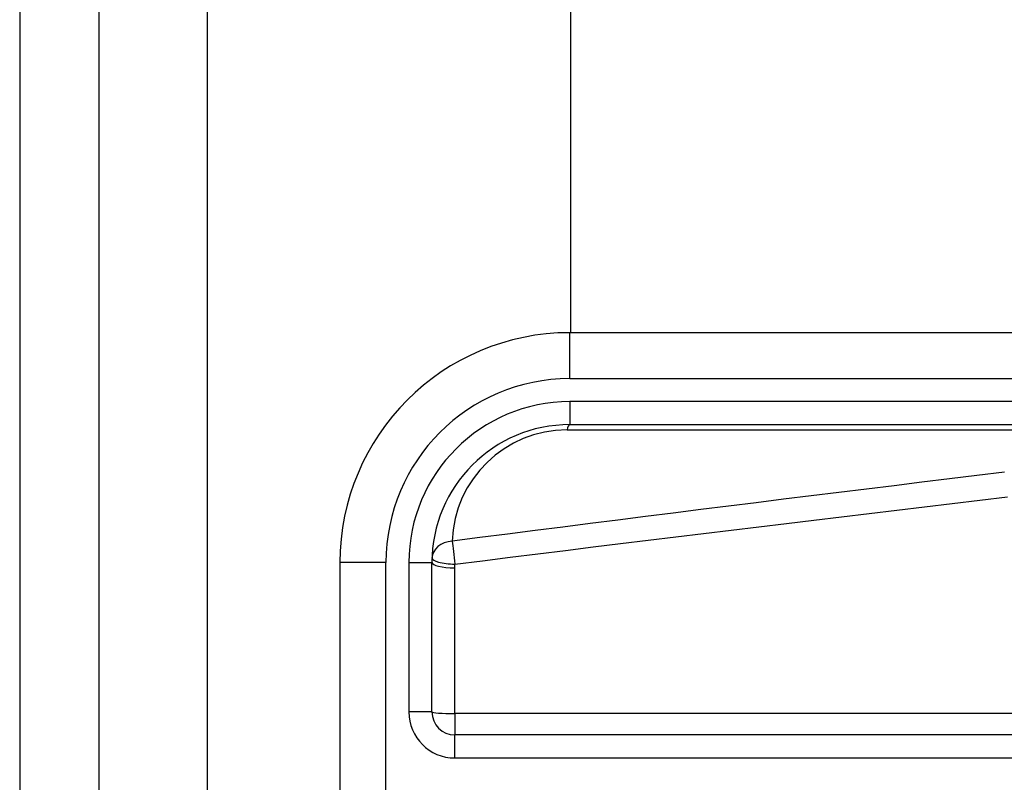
# Model space of a CAD drawing. Header units: inches. Extents: x 5 to 160, y 9 to 87.
# Tile 73 of 203: x 4.73 to 5.574, y 41.774 to 42.427. Entities that reach past the tile are written whole.
import ezdxf

# ---------------------------------------------------------------- set-up
doc = ezdxf.new("R2010")
doc.units = ezdxf.units.IN
doc.header["$MEASUREMENT"] = 0
doc.layers.add('Visible Edges(ANSI)', color=7, linetype='Continuous', lineweight=25)
doc.layers.add('Visible Tangent Edges(ANSI)', color=7, linetype='Continuous', lineweight=25)

msp = doc.modelspace()

# ---------------------------------------------------------------- linework, layer by layer
at = {"layer": 'Visible Edges(ANSI)'}
for p, q in [((4.73025, 62.51508), (4.73025, 21.03408)), ((4.79825, 21.03408), (4.79825, 62.51508)), ((5.20226, 42.15894), (5.20226, 58.04222)), ((5.85055, 42.15894), (5.20149, 42.15894)), ((5.20149, 42.0802), (5.85055, 42.0802)), ((5.00464, 41.96209), (5.00464, 41.58807)), ((5.08338, 41.83412), (5.08338, 41.96209)), ((5.75505, 41.81444), (5.10306, 41.81444))]:
    msp.add_line(p, q, dxfattribs=at)
for centre, radius, start, end in [((5.20149, 41.96209), 0.19685, 90, 180), ((5.20149, 41.96209), 0.11811, 90, 180), ((5.10306, 41.83412), 0.01969, 180, 270)]:
    msp.add_arc(centre, radius, start, end, dxfattribs=at)
at = {"layer": 'Visible Tangent Edges(ANSI)'}
for p, q in [((4.89125, 21.03408), (4.89125, 62.51508)), ((5.20149, 42.11957), (5.20149, 42.15894)), ((5.20149, 42.11957), (5.85055, 42.11957)), ((5.20149, 42.09988), (5.20149, 42.0802)), ((5.85055, 42.09988), (5.20149, 42.09988)), ((5.19917, 42.0756), (5.7483, 42.0756)), ((5.04401, 41.96209), (5.00464, 41.96209)), ((5.04401, 41.58807), (5.04401, 41.96209)), ((5.06369, 41.96209), (5.08338, 41.96209)), ((5.06369, 41.96209), (5.06369, 41.83412)), ((5.10306, 41.83273), (5.10306, 41.95758)), ((5.08338, 41.83412), (5.06369, 41.83412)), ((5.75505, 41.83273), (5.10306, 41.83273)), ((5.10306, 41.83273), (5.10306, 41.81444)), ((5.10306, 41.79475), (5.10306, 41.81444)), ((5.10306, 41.79475), (5.75505, 41.79475))]:
    msp.add_line(p, q, dxfattribs=at)
at = {"layer": 'Visible Tangent Edges(ANSI)', "flags": 128}
for points in [[(5.57403, 42.03947), (5.55036, 42.0366), (5.52669, 42.03371), (5.50302, 42.03082), (5.47936, 42.02792), (5.45569, 42.02502), (5.43203, 42.0221), (5.40836, 42.01918), (5.3847, 42.01624), (5.36104, 42.0133), (5.33737, 42.01035), (5.31371, 42.0074), (5.29005, 42.00443), (5.26639, 42.00145), (5.24273, 41.99847), (5.21908, 41.99548), (5.19542, 41.99247), (5.17176, 41.98946), (5.1481, 41.98644), (5.12445, 41.98342), (5.10079, 41.98038)], [(5.10312, 41.96071), (5.12677, 41.96367), (5.15043, 41.96662), (5.17408, 41.96956), (5.19774, 41.97249), (5.2214, 41.97542), (5.24506, 41.97833), (5.26872, 41.98124), (5.29238, 41.98414), (5.31604, 41.98703), (5.3397, 41.98991), (5.36336, 41.99278), (5.38702, 41.99565), (5.41069, 41.9985), (5.43435, 42.00135), (5.45801, 42.00419), (5.48168, 42.00702), (5.50535, 42.00984), (5.52901, 42.01266), (5.55268, 42.01546), (5.57635, 42.01826)], [(5.10306, 41.95758), (5.10306, 41.95771), (5.10307, 41.95784), (5.10307, 41.95797), (5.10307, 41.9581), (5.10307, 41.95823), (5.10307, 41.95836), (5.10307, 41.95849), (5.10307, 41.95862), (5.10307, 41.95875), (5.10307, 41.95888), (5.10308, 41.95902), (5.10308, 41.95915), (5.10308, 41.95928), (5.10308, 41.95941), (5.10309, 41.95954), (5.10309, 41.95967), (5.10309, 41.9598), (5.10309, 41.95993), (5.1031, 41.96006), (5.1031, 41.96019), (5.1031, 41.96032), (5.10311, 41.96045), (5.10311, 41.96058), (5.10312, 41.96071)]]:
    msp.add_lwpolyline(points, dxfattribs=at)
at = {"layer": 'Visible Tangent Edges(ANSI)'}
for centre, radius, start, end in [((5.20149, 41.96209), 0.15748, 90, 180), ((5.20149, 41.96209), 0.1378, 90, 180), ((5.19917, 41.97718), 0.09843, 90, 178.13375), ((5.10306, 41.83412), 0.03937, 180, 270)]:
    msp.add_arc(centre, radius, start, end, dxfattribs=at)
for centre, major_axis, ratio, start_param, end_param in [((5.20149, 42.06051), (0, 0.01969), 0.183721, 0, 0.697296), ((5.10312, 41.96529), (-0.01967, 0.00064), 0.770235, 4.855758, 6.283185), ((5.10312, 41.96529), (-0.00251, 0.01952), 0.030516, 0.6835, 1.803862), ((5.10312, 41.96529), (-0.01967, 0.00064), 0.232745, 0, 1.57838), ((5.10306, 41.96209), (-0.01969, 0), 0.228742, 0, 1.570796), ((5.10306, 41.83412), (-0.01969, 0), 0.07065, 0, 1.570796)]:
    msp.add_ellipse(centre, major_axis=major_axis, ratio=ratio, start_param=start_param, end_param=end_param, dxfattribs=at)

doc.saveas('drawing.dxf')
